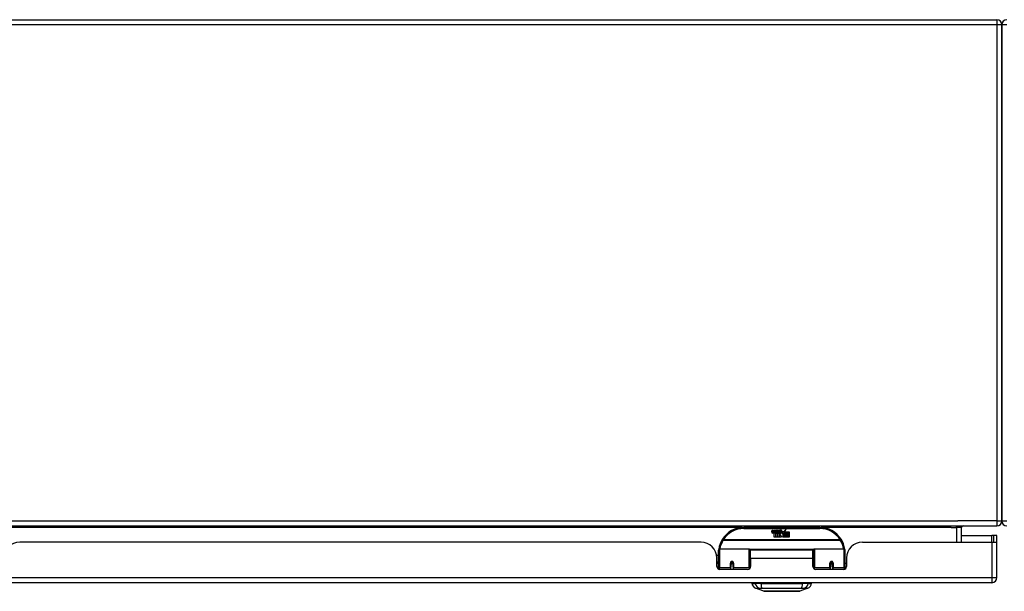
# Model space of a CAD drawing. Header units: inches. Extents: x 19 to 446, y 48 to 207.
# Tile 2 of 23: x 41 to 61, y 48 to 59. Entities that reach past the tile are written whole.
import ezdxf

# ---------------------------------------------------------------- set-up
doc = ezdxf.new("R2010")
doc.units = ezdxf.units.IN
doc.header["$MEASUREMENT"] = 0
doc.layers.add('Visible Edges(ANSI)', color=7, linetype='Continuous', lineweight=25)
doc.layers.add('Visible Tangent Edges(ANSI)', color=7, linetype='Continuous', lineweight=25)

msp = doc.modelspace()

# ---------------------------------------------------------------- linework, layer by layer
at = {"layer": 'Visible Edges(ANSI)'}
for p, q in [((19.899, 58.898), (60.425, 58.898)), ((60.524, 58.799), (60.524, 48.997)), ((60.524, 48.997), (60.524, 58.799)), ((18.623, 48.898), (60.425, 48.898)), ((56.925, 48.868), (55.425, 48.868)), ((59.726, 48.578), (59.726, 48.867)), ((55.98, 48.779), (55.987, 48.813)), ((55.987, 48.813), (56, 48.813)), ((56, 48.813), (55.994, 48.779)), ((56.016, 48.791), (56.02, 48.813)), ((56.02, 48.813), (56.034, 48.813)), ((56.025, 48.675), (56.025, 48.754)), ((56.055, 48.675), (56.025, 48.675)), ((56.034, 48.813), (56.027, 48.779)), ((56.043, 48.762), (56.043, 48.756)), ((56.043, 48.756), (56.055, 48.756)), ((56.047, 48.768), (56.044, 48.768)), ((56.046, 48.759), (56.047, 48.768)), ((56.058, 48.759), (56.046, 48.759)), ((56.05, 48.791), (56.054, 48.813)), ((56.054, 48.813), (56.067, 48.813)), ((56.055, 48.756), (56.055, 48.675)), ((56.067, 48.813), (56.058, 48.759)), ((56.059, 48.756), (56.082, 48.756)), ((56.059, 48.675), (56.059, 48.756)), ((56.089, 48.675), (56.059, 48.675)), ((56.064, 48.759), (56.088, 48.785)), ((56.08, 48.759), (56.064, 48.759)), ((56.074, 48.813), (56.091, 48.813)), ((56.088, 48.785), (56.074, 48.813)), ((56.093, 48.777), (56.08, 48.759)), ((56.082, 48.756), (56.089, 48.766)), ((56.089, 48.766), (56.089, 48.675)), ((56.091, 48.813), (56.098, 48.794)), ((56.095, 48.777), (56.093, 48.777)), ((56.093, 48.773), (56.101, 48.756)), ((56.093, 48.675), (56.093, 48.773)), ((56.16, 48.675), (56.093, 48.675)), ((56.103, 48.759), (56.095, 48.777)), ((56.098, 48.794), (56.1, 48.794)), ((56.1, 48.794), (56.114, 48.813)), ((56.101, 48.756), (56.123, 48.756)), ((56.119, 48.759), (56.103, 48.759)), ((56.13, 48.813), (56.106, 48.785)), ((56.106, 48.785), (56.119, 48.759)), ((56.114, 48.813), (56.13, 48.813)), ((56.123, 48.756), (56.123, 48.676)), ((56.123, 48.676), (56.16, 48.725)), ((56.129, 48.789), (56.166, 48.789)), ((56.136, 48.801), (56.136, 48.81)), ((56.16, 48.725), (56.139, 48.755)), ((56.164, 48.78), (56.14, 48.78)), ((56.174, 48.701), (56.16, 48.675)), ((56.169, 48.763), (56.176, 48.752)), ((56.192, 48.675), (56.174, 48.701)), ((56.176, 48.752), (56.207, 48.796)), ((56.21, 48.757), (56.19, 48.729)), ((56.19, 48.729), (56.227, 48.676)), ((56.325, 48.675), (56.192, 48.675)), ((56.207, 48.796), (56.209, 48.781)), ((56.209, 48.781), (56.253, 48.828)), ((56.211, 48.747), (56.21, 48.757)), ((56.227, 48.777), (56.211, 48.747)), ((56.227, 48.748), (56.227, 48.777)), ((56.325, 48.748), (56.227, 48.748)), ((56.227, 48.743), (56.325, 48.743)), ((56.227, 48.711), (56.227, 48.743)), ((56.325, 48.711), (56.227, 48.711)), ((56.227, 48.707), (56.325, 48.707)), ((56.227, 48.676), (56.227, 48.707)), ((56.253, 48.828), (56.229, 48.78)), ((56.229, 48.78), (56.325, 48.78)), ((56.325, 48.78), (56.325, 48.748)), ((56.325, 48.743), (56.325, 48.711)), ((56.325, 48.707), (56.325, 48.675)), ((59.726, 48.712), (60.326, 48.712)), ((60.357, 48.712), (60.326, 48.712)), ((60.425, 48.712), (60.357, 48.712)), ((60.357, 48.712), (60.357, 48.578)), ((60.425, 48.595), (60.425, 48.712)), ((54.582, 48.578), (41.117, 48.578)), ((57.768, 48.578), (60.326, 48.578)), ((60.326, 48.578), (60.424, 48.578)), ((60.425, 47.877), (60.425, 48.595)), ((54.89, 48.318), (54.925, 48.318)), ((54.894, 48.1), (54.894, 48.266)), ((54.925, 48.093), (54.925, 48.423)), ((54.945, 48.443), (55.53, 48.443)), ((55.546, 48.427), (55.546, 48.089)), ((55.546, 48.351), (55.56, 48.351)), ((55.56, 48.255), (55.56, 48.423)), ((56.791, 48.423), (55.56, 48.423)), ((55.56, 48.255), (55.56, 48.1)), ((56.791, 48.255), (56.791, 48.423)), ((56.791, 48.1), (56.791, 48.255)), ((56.805, 48.089), (56.805, 48.427)), ((56.821, 48.443), (57.406, 48.443)), ((57.425, 48.423), (57.425, 48.093)), ((57.456, 48.266), (57.456, 48.1)), ((54.894, 48.192), (54.925, 48.192)), ((54.925, 48.159), (54.894, 48.159)), ((54.925, 48.093), (54.925, 48.048)), ((55.17, 48.176), (55.213, 48.167)), ((55.17, 48.171), (55.17, 48.084)), ((55.207, 48.168), (55.17, 48.168)), ((55.17, 48.041), (55.17, 48.084)), ((55.209, 48.159), (55.173, 48.159)), ((55.213, 48.084), (55.213, 48.171)), ((55.213, 48.084), (55.213, 48.041)), ((55.546, 48.16), (55.56, 48.16)), ((55.546, 48.062), (55.546, 48.089)), ((56.805, 48.089), (56.805, 48.062)), ((57.138, 48.171), (57.138, 48.084)), ((57.138, 48.168), (57.181, 48.168)), ((57.138, 48.041), (57.138, 48.084)), ((57.178, 48.159), (57.142, 48.159)), ((57.181, 48.084), (57.181, 48.171)), ((57.181, 48.084), (57.181, 48.041)), ((57.456, 48.159), (57.425, 48.159)), ((57.425, 48.048), (57.425, 48.093)), ((55.501, 48.041), (54.954, 48.041)), ((57.397, 48.041), (56.85, 48.041)), ((60.326, 47.778), (18.721, 47.778)), ((55.585, 47.763), (55.653, 47.763)), ((55.764, 47.763), (55.653, 47.763)), ((55.819, 47.608), (55.659, 47.67)), ((55.764, 47.763), (56.587, 47.763)), ((55.788, 47.778), (55.788, 47.763)), ((55.987, 47.778), (55.987, 47.763)), ((56.364, 47.778), (56.364, 47.763)), ((56.692, 47.67), (56.532, 47.608)), ((56.563, 47.778), (56.563, 47.763)), ((56.698, 47.763), (56.587, 47.763)), ((56.698, 47.763), (56.766, 47.763))]:
    msp.add_line(p, q, dxfattribs=at)
at = {"layer": 'Visible Edges(ANSI)', "flags": 128}
for points in [[(54.931, 48.442), (54.931, 48.442), (54.931, 48.441), (54.931, 48.441), (54.931, 48.441), (54.931, 48.441), (54.931, 48.44), (54.931, 48.44), (54.931, 48.44), (54.931, 48.44), (54.931, 48.439), (54.931, 48.439), (54.931, 48.439), (54.931, 48.439), (54.93, 48.438), (54.93, 48.438), (54.93, 48.438), (54.93, 48.438), (54.93, 48.437), (54.93, 48.437), (54.93, 48.437), (54.93, 48.437), (54.93, 48.436), (54.93, 48.436), (54.93, 48.436)], [(57.421, 48.436), (57.421, 48.436), (57.421, 48.436), (57.421, 48.437), (57.421, 48.437), (57.421, 48.437), (57.421, 48.437), (57.421, 48.438), (57.421, 48.438), (57.421, 48.438), (57.42, 48.438), (57.42, 48.439), (57.42, 48.439), (57.42, 48.439), (57.42, 48.439), (57.42, 48.44), (57.42, 48.44), (57.42, 48.44), (57.42, 48.44), (57.42, 48.441), (57.42, 48.441), (57.42, 48.441), (57.42, 48.441), (57.42, 48.442), (57.42, 48.442)], [(55.17, 48.171), (55.17, 48.173), (55.17, 48.176), (55.171, 48.178), (55.172, 48.181), (55.174, 48.183), (55.176, 48.186), (55.178, 48.187), (55.18, 48.189), (55.183, 48.19), (55.185, 48.191), (55.188, 48.192), (55.191, 48.192), (55.194, 48.192), (55.197, 48.191), (55.2, 48.19), (55.202, 48.189), (55.205, 48.187), (55.207, 48.186), (55.209, 48.183), (55.21, 48.181), (55.211, 48.178), (55.212, 48.176), (55.213, 48.173), (55.213, 48.171)], [(55.559, 48.122), (55.559, 48.122), (55.56, 48.122), (55.56, 48.122), (55.56, 48.123), (55.56, 48.123), (55.56, 48.123), (55.56, 48.123), (55.56, 48.123), (55.56, 48.123), (55.56, 48.123), (55.56, 48.123), (55.56, 48.123), (55.56, 48.123), (55.56, 48.123), (55.56, 48.123), (55.56, 48.123), (55.56, 48.123), (55.56, 48.123), (55.56, 48.123), (55.56, 48.123), (55.56, 48.123), (55.56, 48.124), (55.56, 48.124), (55.56, 48.124)], [(56.791, 48.124), (56.791, 48.124), (56.791, 48.124), (56.791, 48.123), (56.791, 48.123), (56.791, 48.123), (56.791, 48.123), (56.791, 48.123), (56.791, 48.123), (56.791, 48.123), (56.791, 48.123), (56.791, 48.123), (56.791, 48.123), (56.791, 48.123), (56.791, 48.123), (56.791, 48.123), (56.791, 48.123), (56.791, 48.123), (56.791, 48.123), (56.791, 48.123), (56.791, 48.123), (56.791, 48.122), (56.791, 48.122), (56.791, 48.122), (56.791, 48.122)], [(57.138, 48.171), (57.138, 48.173), (57.139, 48.176), (57.14, 48.178), (57.141, 48.181), (57.142, 48.183), (57.144, 48.186), (57.146, 48.187), (57.148, 48.189), (57.151, 48.19), (57.154, 48.191), (57.157, 48.192), (57.16, 48.192), (57.163, 48.192), (57.166, 48.191), (57.168, 48.191), (57.171, 48.189), (57.173, 48.187), (57.175, 48.186), (57.177, 48.183), (57.179, 48.181), (57.18, 48.178), (57.181, 48.176), (57.181, 48.173), (57.181, 48.171)], [(55.82, 47.608), (55.821, 47.608), (55.822, 47.608), (55.824, 47.608), (55.827, 47.608), (55.831, 47.608), (55.836, 47.608), (55.841, 47.608), (55.847, 47.608), (55.854, 47.608), (55.862, 47.608), (55.871, 47.608), (55.88, 47.608), (55.89, 47.608), (55.901, 47.608), (55.912, 47.607), (55.924, 47.607), (55.937, 47.607), (55.95, 47.608), (55.964, 47.608), (55.978, 47.608), (55.993, 47.608), (56.008, 47.608), (56.023, 47.608), (56.039, 47.608), (56.056, 47.608), (56.072, 47.608), (56.089, 47.608), (56.106, 47.608), (56.123, 47.608), (56.14, 47.608), (56.158, 47.608), (56.175, 47.608), (56.193, 47.608), (56.21, 47.608), (56.228, 47.608), (56.245, 47.608), (56.262, 47.608), (56.279, 47.608), (56.295, 47.608), (56.312, 47.608), (56.328, 47.608), (56.343, 47.608), (56.358, 47.608), (56.373, 47.608), (56.387, 47.608), (56.401, 47.608), (56.414, 47.607), (56.427, 47.607), (56.439, 47.607), (56.45, 47.608), (56.461, 47.608), (56.471, 47.608), (56.48, 47.608), (56.489, 47.608), (56.496, 47.608), (56.504, 47.608), (56.51, 47.608), (56.515, 47.608), (56.52, 47.608), (56.524, 47.608), (56.527, 47.608), (56.529, 47.608), (56.53, 47.608), (56.531, 47.608)]]:
    msp.add_lwpolyline(points, dxfattribs=at)
at = {"layer": 'Visible Edges(ANSI)'}
for centre, radius, start, end in [((60.425, 58.799), 0.099, 0, 90), ((60.623, 58.799), 0.099, 90, 180), ((55.425, 48.368), 0.5, 90, 147.7623), ((56.925, 48.368), 0.5, 32.2377, 90), ((59.757, 48.867), 0.031, 90, 180), ((60.425, 48.997), 0.099, 270, 0), ((60.623, 48.997), 0.099, 180, 270), ((56.008, 48.773), 0.0288, 169, 198.4748), ((55.991, 48.768), 0.0105, 198.4748, 269.6788), ((55.991, 48.782), 0.0246, 269.6788, 333.9508), ((56.006, 48.777), 0.0123, 169.9922, 203.5487), ((56, 48.774), 0.006, 203.5487, 276.1027), ((56, 48.781), 0.0126, 276.1027, 327.6083), ((55.971, 48.798), 0.0465, 328.5584, 350.8257), ((56.042, 48.773), 0.0288, 183.6169, 196.9928), ((56.024, 48.767), 0.0101, 196.9928, 269.4776), ((56.024, 48.781), 0.024, 269.4776, 327.4114), ((56.026, 48.778), 0.024, 268.7952, 316.5849), ((56.04, 48.777), 0.0123, 170, 203.5571), ((56.034, 48.774), 0.006, 203.5571, 276.03), ((56.033, 48.781), 0.0126, 276.03, 327.5992), ((56.005, 48.799), 0.0465, 327.5992, 350), ((56.155, 48.778), 0.0282, 156.1555, 203.8445), ((56.143, 48.773), 0.0152, 203.8445, 265.0802), ((56.154, 48.753), 0.0607, 81.5605, 107.3343), ((56.147, 48.773), 0.0307, 64.6784, 112.5609), ((56.148, 48.776), 0.00955, 151.4547, 231.1652), ((56.147, 48.787), 0.033, 257.079, 313.1785), ((56.149, 48.777), 0.0109, 231.1652, 289.3797), ((56.147, 48.787), 0.0299, 260.4085, 314.1684), ((56.147, 48.783), 0.0168, 289.3797, 352.9975), ((56.156, 48.792), 0.0096, 343.5261, 64.6784), ((56.16, 48.793), 0.0197, 356.5646, 81.5605), ((56.14, 48.794), 0.0398, 314.1684, 356.5646), ((41.117, 48.266), 0.312, 90, 180), ((54.582, 48.266), 0.312, 0, 90), ((55.425, 48.368), 0.5, 147.7623, 171.4919), ((56.925, 48.368), 0.5, 8.5081, 32.2377), ((57.768, 48.266), 0.312, 90, 180), ((60.326, 48.595), 0.099, 350.1123, 0), ((54.945, 48.423), 0.0197, 90, 180), ((55.53, 48.427), 0.0157, 0, 90), ((56.821, 48.427), 0.0157, 90, 180), ((57.406, 48.423), 0.0197, 0, 90), ((54.954, 48.1), 0.0591, 180, 270), ((55.191, 48.171), 0.0217, 180, 350.853), ((55.501, 48.1), 0.0591, 270, 0), ((56.85, 48.1), 0.0591, 180, 270), ((57.16, 48.171), 0.0217, 180, 0), ((57.397, 48.1), 0.0591, 270, 0), ((60.326, 47.877), 0.099, 270, 0), ((55.702, 47.78), 0.118, 188.6009, 248.7495), ((56.649, 47.78), 0.118, 291.2505, 351.3991), ((55.82, 47.613), 0.00492, 248.7495, 269.7912), ((56.531, 47.613), 0.00492, 270.2088, 291.2505)]:
    msp.add_arc(centre, radius, start, end, dxfattribs=at)
for centre, start_param, end_param in [((55.191, 48.179), 3.891005, 4.221748), ((57.16, 48.179), 3.444465, 5.980313)]:
    msp.add_ellipse(centre, major_axis=(0.0217, 0), ratio=0.267949, start_param=start_param, end_param=end_param, dxfattribs=at)
at = {"layer": 'Visible Tangent Edges(ANSI)'}
for p, q in [((60.425, 58.799), (19.899, 58.799)), ((60.425, 58.898), (60.425, 58.799)), ((60.524, 58.799), (60.425, 58.799)), ((60.425, 58.799), (60.425, 48.997)), ((60.623, 58.799), (60.524, 58.799)), ((18.623, 48.997), (59.658, 48.997)), ((55.394, 48.867), (40.306, 48.867)), ((55.425, 48.848), (55.425, 48.868)), ((55.425, 48.848), (56.925, 48.848)), ((56.925, 48.868), (56.925, 48.848)), ((59.526, 48.867), (56.957, 48.867)), ((59.526, 48.867), (59.627, 48.867)), ((59.627, 48.867), (59.627, 48.898)), ((59.726, 48.867), (59.627, 48.867)), ((59.627, 48.867), (59.627, 48.578)), ((60.425, 48.997), (59.658, 48.997)), ((60.425, 48.997), (60.524, 48.997)), ((60.425, 48.997), (60.425, 48.898)), ((60.524, 48.997), (60.623, 48.997)), ((60.326, 48.578), (60.326, 48.712)), ((55.019, 48.624), (55.003, 48.635)), ((57.332, 48.624), (55.019, 48.624)), ((55.019, 48.62), (55.019, 48.624)), ((55.019, 48.62), (57.332, 48.62)), ((57.348, 48.635), (57.332, 48.624)), ((57.332, 48.624), (57.332, 48.62)), ((60.326, 48.578), (60.326, 47.877)), ((54.945, 48.443), (54.945, 48.074)), ((55.53, 48.074), (55.53, 48.443)), ((56.808, 48.435), (55.543, 48.435)), ((56.791, 48.255), (55.56, 48.255)), ((56.821, 48.443), (56.821, 48.074)), ((57.406, 48.074), (57.406, 48.443)), ((54.945, 48.042), (54.945, 48.074)), ((55.16, 48.074), (54.945, 48.074)), ((55.16, 48.074), (55.16, 48.166)), ((55.16, 48.074), (55.16, 48.041)), ((55.223, 48.166), (55.223, 48.074)), ((55.53, 48.074), (55.223, 48.074)), ((55.223, 48.041), (55.223, 48.074)), ((55.53, 48.074), (55.53, 48.049)), ((56.821, 48.049), (56.821, 48.074)), ((57.128, 48.074), (56.821, 48.074)), ((57.128, 48.074), (57.128, 48.166)), ((57.128, 48.074), (57.128, 48.041)), ((57.191, 48.166), (57.191, 48.074)), ((57.406, 48.074), (57.191, 48.074)), ((57.191, 48.041), (57.191, 48.074)), ((57.406, 48.074), (57.406, 48.042)), ((18.721, 47.877), (60.326, 47.877)), ((60.326, 47.877), (60.425, 47.877)), ((60.326, 47.877), (60.326, 47.778))]:
    msp.add_line(p, q, dxfattribs=at)
at = {"layer": 'Visible Tangent Edges(ANSI)', "flags": 128}
for points in [[(56.805, 48.291), (56.805, 48.291), (56.804, 48.292), (56.804, 48.293), (56.803, 48.293), (56.803, 48.294), (56.802, 48.294), (56.802, 48.295), (56.801, 48.295), (56.801, 48.296), (56.8, 48.297), (56.799, 48.297), (56.799, 48.298), (56.798, 48.298), (56.798, 48.299), (56.797, 48.299), (56.796, 48.3), (56.796, 48.3), (56.795, 48.301), (56.794, 48.302), (56.794, 48.302), (56.793, 48.303), (56.792, 48.303), (56.792, 48.304), (56.791, 48.304)], [(56.791, 48.286), (56.792, 48.284), (56.793, 48.283), (56.794, 48.281), (56.795, 48.279), (56.796, 48.277), (56.797, 48.276), (56.798, 48.274), (56.799, 48.272), (56.799, 48.27), (56.8, 48.268), (56.801, 48.267), (56.801, 48.265), (56.802, 48.263), (56.803, 48.261), (56.803, 48.259), (56.804, 48.258), (56.804, 48.256), (56.804, 48.254), (56.805, 48.253), (56.805, 48.251), (56.805, 48.249), (56.805, 48.248), (56.805, 48.246), (56.805, 48.244)], [(55.223, 48.166), (55.222, 48.17), (55.222, 48.174), (55.221, 48.178), (55.219, 48.182), (55.217, 48.185), (55.214, 48.189), (55.211, 48.192), (55.208, 48.194), (55.204, 48.196), (55.2, 48.198), (55.196, 48.199), (55.191, 48.199), (55.187, 48.199), (55.183, 48.198), (55.179, 48.196), (55.175, 48.194), (55.171, 48.192), (55.168, 48.189), (55.166, 48.185), (55.164, 48.182), (55.162, 48.178), (55.161, 48.174), (55.16, 48.17), (55.16, 48.166)], [(55.559, 48.16), (55.559, 48.157), (55.558, 48.155), (55.557, 48.153), (55.557, 48.15), (55.556, 48.148), (55.556, 48.146), (55.555, 48.143), (55.555, 48.141), (55.554, 48.138), (55.554, 48.136), (55.553, 48.133), (55.553, 48.131), (55.552, 48.129), (55.552, 48.126), (55.552, 48.124), (55.551, 48.121), (55.551, 48.119), (55.55, 48.116), (55.55, 48.114), (55.55, 48.111), (55.549, 48.109), (55.549, 48.107), (55.549, 48.104), (55.548, 48.102)], [(56.803, 48.102), (56.802, 48.104), (56.802, 48.107), (56.802, 48.109), (56.801, 48.112), (56.801, 48.115), (56.8, 48.117), (56.8, 48.12), (56.8, 48.122), (56.799, 48.125), (56.799, 48.127), (56.798, 48.13), (56.798, 48.133), (56.797, 48.135), (56.797, 48.138), (56.796, 48.14), (56.796, 48.143), (56.795, 48.145), (56.795, 48.148), (56.794, 48.15), (56.794, 48.153), (56.793, 48.155), (56.792, 48.158), (56.792, 48.16), (56.791, 48.163)], [(57.191, 48.166), (57.191, 48.17), (57.19, 48.174), (57.189, 48.178), (57.187, 48.182), (57.185, 48.185), (57.183, 48.189), (57.18, 48.192), (57.176, 48.194), (57.172, 48.196), (57.168, 48.198), (57.164, 48.199), (57.16, 48.199), (57.155, 48.199), (57.151, 48.198), (57.147, 48.196), (57.143, 48.194), (57.14, 48.192), (57.137, 48.189), (57.134, 48.185), (57.132, 48.182), (57.13, 48.178), (57.129, 48.174), (57.128, 48.17), (57.128, 48.166)], [(55.659, 47.67), (55.659, 47.67), (55.659, 47.67), (55.66, 47.67), (55.661, 47.67), (55.662, 47.67), (55.664, 47.67), (55.666, 47.67), (55.668, 47.67), (55.67, 47.67), (55.672, 47.67), (55.675, 47.67), (55.678, 47.67), (55.682, 47.669), (55.685, 47.669), (55.689, 47.669), (55.693, 47.669), (55.697, 47.669), (55.702, 47.669), (55.706, 47.669), (55.711, 47.669), (55.716, 47.669), (55.722, 47.669), (55.727, 47.669), (55.736, 47.669)], [(55.736, 47.669), (55.737, 47.669), (55.738, 47.669), (55.74, 47.669), (55.741, 47.669), (55.743, 47.669), (55.745, 47.669), (55.747, 47.669), (55.749, 47.669), (55.75, 47.669), (55.752, 47.669), (55.755, 47.669), (55.757, 47.669), (55.759, 47.669), (55.761, 47.669), (55.763, 47.669), (55.766, 47.669), (55.768, 47.669), (55.771, 47.669), (55.773, 47.669), (55.776, 47.669), (55.779, 47.669), (55.781, 47.669), (55.784, 47.669), (55.787, 47.669)], [(55.787, 47.669), (55.82, 47.669), (55.851, 47.669), (55.883, 47.669), (55.914, 47.669), (55.946, 47.669), (55.979, 47.67), (56.011, 47.67), (56.044, 47.67), (56.076, 47.67), (56.109, 47.67), (56.142, 47.67), (56.175, 47.67), (56.208, 47.67), (56.241, 47.67), (56.274, 47.67), (56.307, 47.67), (56.34, 47.67), (56.372, 47.67), (56.404, 47.669), (56.436, 47.669), (56.468, 47.669), (56.499, 47.669), (56.531, 47.669), (56.564, 47.669)], [(56.564, 47.669), (56.567, 47.669), (56.57, 47.669), (56.572, 47.669), (56.575, 47.669), (56.578, 47.669), (56.58, 47.669), (56.583, 47.669), (56.585, 47.669), (56.587, 47.669), (56.59, 47.669), (56.592, 47.669), (56.594, 47.669), (56.596, 47.669), (56.598, 47.669), (56.6, 47.669), (56.602, 47.669), (56.604, 47.669), (56.606, 47.669), (56.608, 47.669), (56.61, 47.669), (56.611, 47.669), (56.613, 47.669), (56.614, 47.669), (56.615, 47.669)], [(56.615, 47.669), (56.624, 47.669), (56.629, 47.669), (56.635, 47.669), (56.64, 47.669), (56.645, 47.669), (56.649, 47.669), (56.654, 47.669), (56.658, 47.669), (56.662, 47.669), (56.666, 47.669), (56.669, 47.669), (56.673, 47.67), (56.676, 47.67), (56.679, 47.67), (56.681, 47.67), (56.683, 47.67), (56.685, 47.67), (56.687, 47.67), (56.689, 47.67), (56.69, 47.67), (56.691, 47.67), (56.692, 47.67), (56.692, 47.67), (56.692, 47.67)], [(55.901, 47.608), (55.894, 47.608), (55.888, 47.608), (55.882, 47.608), (55.877, 47.608), (55.871, 47.608), (55.866, 47.608), (55.861, 47.608), (55.856, 47.608), (55.852, 47.608), (55.847, 47.608), (55.844, 47.608), (55.84, 47.608), (55.837, 47.608), (55.833, 47.608), (55.831, 47.608), (55.828, 47.608), (55.826, 47.608), (55.824, 47.608), (55.822, 47.608), (55.821, 47.608), (55.82, 47.608), (55.819, 47.608), (55.819, 47.608), (55.819, 47.608)], [(55.948, 47.608), (55.946, 47.608), (55.944, 47.608), (55.942, 47.608), (55.939, 47.608), (55.937, 47.608), (55.935, 47.608), (55.933, 47.608), (55.931, 47.608), (55.929, 47.608), (55.927, 47.608), (55.925, 47.608), (55.923, 47.608), (55.921, 47.608), (55.919, 47.608), (55.917, 47.608), (55.916, 47.608), (55.914, 47.608), (55.912, 47.608), (55.91, 47.608), (55.908, 47.608), (55.906, 47.608), (55.904, 47.608), (55.903, 47.608), (55.901, 47.608)], [(56.403, 47.608), (56.387, 47.608), (56.37, 47.608), (56.352, 47.608), (56.334, 47.608), (56.316, 47.608), (56.296, 47.608), (56.277, 47.608), (56.257, 47.608), (56.237, 47.608), (56.217, 47.608), (56.196, 47.608), (56.175, 47.608), (56.155, 47.608), (56.134, 47.608), (56.114, 47.608), (56.094, 47.608), (56.074, 47.608), (56.054, 47.608), (56.035, 47.608), (56.016, 47.608), (55.998, 47.608), (55.981, 47.608), (55.964, 47.608), (55.948, 47.608)], [(56.45, 47.608), (56.448, 47.608), (56.447, 47.608), (56.445, 47.608), (56.443, 47.608), (56.441, 47.608), (56.439, 47.608), (56.437, 47.608), (56.435, 47.608), (56.433, 47.608), (56.432, 47.608), (56.43, 47.608), (56.428, 47.608), (56.426, 47.608), (56.424, 47.608), (56.422, 47.608), (56.42, 47.608), (56.418, 47.608), (56.416, 47.608), (56.414, 47.608), (56.411, 47.608), (56.409, 47.608), (56.407, 47.608), (56.405, 47.608), (56.403, 47.608)], [(56.532, 47.608), (56.532, 47.608), (56.532, 47.608), (56.531, 47.608), (56.53, 47.608), (56.529, 47.608), (56.527, 47.608), (56.525, 47.608), (56.523, 47.608), (56.52, 47.608), (56.517, 47.608), (56.514, 47.608), (56.511, 47.608), (56.507, 47.608), (56.503, 47.608), (56.499, 47.608), (56.495, 47.608), (56.49, 47.608), (56.485, 47.608), (56.48, 47.608), (56.474, 47.608), (56.469, 47.608), (56.463, 47.608), (56.457, 47.608), (56.45, 47.608)]]:
    msp.add_lwpolyline(points, dxfattribs=at)
at = {"layer": 'Visible Tangent Edges(ANSI)'}
for centre, start, end in [((55.425, 48.368), 90, 147.7623), ((56.925, 48.368), 32.2377, 90), ((55.425, 48.364), 147.7623, 170.5651), ((56.925, 48.364), 9.4349, 32.2377)]:
    msp.add_arc(centre, 0.48, start, end, dxfattribs=at)
for centre, major_axis, ratio, start_param, end_param in [((55.019, 48.624), (-0.0167, 0.0105), 0.161367, 0, 1.672214), ((57.332, 48.624), (0.0167, 0.0105), 0.161367, 4.610972, 6.283185), ((54.95, 48.439), (-0.0195, 0.0029), 0.187781, 0, 0.58509), ((57.401, 48.439), (0.0195, 0.0029), 0.187781, 5.698095, 6.283185), ((54.945, 48.093), (-0.0197, 0), 0.965926, 0, 1.570796), ((55.16, 48.171), (0.00984, 0), 0.476565, 4.712389, 6.283185), ((55.16, 48.084), (0.00984, 0), 0.965926, 4.712389, 6.283185), ((55.223, 48.171), (-0.00984, 0), 0.476565, 0, 1.570796), ((55.223, 48.084), (-0.00984, 0), 0.965926, 0, 1.570796), ((55.53, 48.089), (0.0157, 0), 0.965926, 4.712389, 6.283185), ((56.821, 48.089), (-0.0157, 0), 0.965926, 0, 1.570796), ((57.128, 48.171), (0.00984, 0), 0.476565, 4.712389, 6.283185), ((57.128, 48.084), (0.00984, 0), 0.965926, 4.712389, 6.283185), ((57.191, 48.171), (-0.00984, 0), 0.476565, 0, 1.570796), ((57.191, 48.084), (-0.00984, 0), 0.965926, 0, 1.570796), ((57.406, 48.093), (0.0197, 0), 0.965926, 4.712389, 6.283185), ((55.763, 47.783), (0.016, -0.117), 0.948273, 4.754759, 5.892029), ((55.801, 47.783), (-0.005, -0.118), 0.314585, 4.896593, 6.033863), ((56.55, 47.783), (0.005, -0.118), 0.314585, 0.249322, 1.386592), ((56.588, 47.783), (-0.016, -0.117), 0.948273, 0.391156, 1.528426)]:
    msp.add_ellipse(centre, major_axis=major_axis, ratio=ratio, start_param=start_param, end_param=end_param, dxfattribs=at)

doc.saveas('drawing.dxf')
